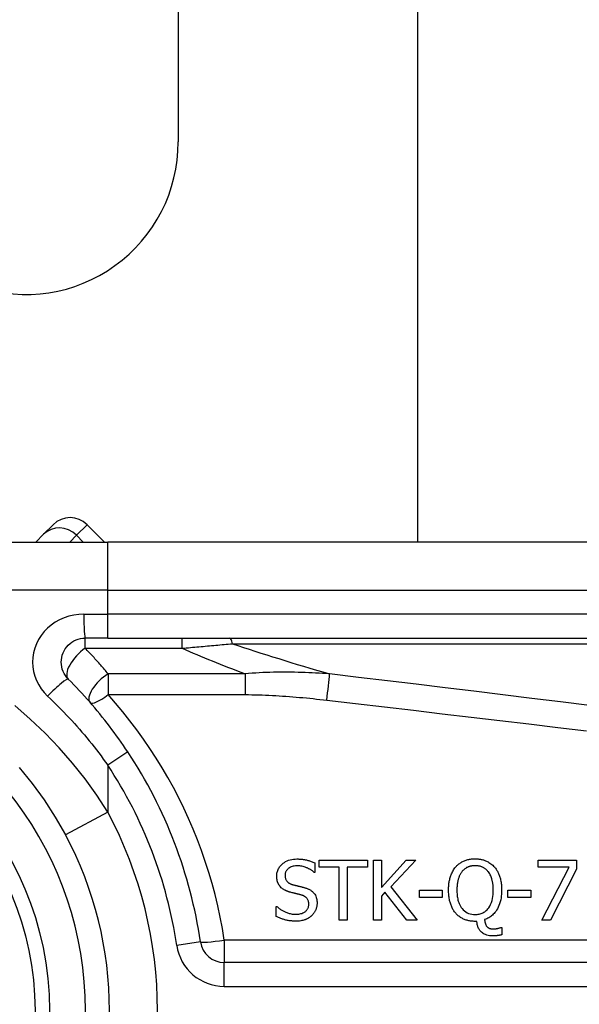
# Model space of a CAD drawing. Header units: inches. Extents: x 4 to 134, y 7 to 73.
# Tile 64 of 104: x 26.637 to 27.096, y 47.328 to 48.135. Entities that reach past the tile are written whole.
import ezdxf

# ---------------------------------------------------------------- set-up
doc = ezdxf.new("R2010")
doc.units = ezdxf.units.IN
doc.header["$MEASUREMENT"] = 0
doc.layers.add('Visible Edges(ANSI)', color=7, linetype='Continuous', lineweight=25)
doc.layers.add('Visible Tangent Edges(ANSI)', color=7, linetype='Continuous', lineweight=25)

msp = doc.modelspace()

# ---------------------------------------------------------------- linework, layer by layer
at = {"layer": 'Visible Edges(ANSI)'}
for p, q in [((26.96315, 47.70728), (26.96315, 50.75502)), ((26.76679, 49.38165), (26.76679, 48.03516)), ((26.65638, 47.71371), (26.66419, 47.72152)), ((26.70627, 47.70728), (26.69203, 47.72152)), ((26.47173, 47.70728), (26.70899, 47.70728)), ((26.65638, 47.71371), (26.64996, 47.70728)), ((27.35805, 47.70728), (26.70899, 47.70728)), ((26.70899, 47.62854), (26.69056, 47.62854)), ((26.70899, 47.62854), (27.35805, 47.62854)), ((26.87869, 47.44436), (26.87869, 47.43654)), ((26.88223, 47.44667), (26.9218, 47.44667)), ((26.88223, 47.44085), (26.88223, 47.44667)), ((26.89875, 47.44085), (26.88223, 47.44085)), ((26.89875, 47.39746), (26.89875, 47.44085)), ((26.9218, 47.44085), (26.90529, 47.44085)), ((26.90529, 47.44085), (26.90529, 47.39746)), ((26.9218, 47.44667), (26.9218, 47.44085)), ((26.92678, 47.39746), (26.92678, 47.44667)), ((26.92678, 47.44667), (26.93332, 47.44667)), ((26.93332, 47.44667), (26.93332, 47.42406)), ((26.93332, 47.42406), (26.9535, 47.44667)), ((26.96148, 47.44667), (26.9411, 47.4247)), ((26.9535, 47.44667), (26.96148, 47.44667)), ((27.0619, 47.44089), (27.0619, 47.44667)), ((27.0619, 47.44667), (27.09312, 47.44667)), ((27.0873, 47.44089), (27.0619, 47.44089)), ((27.06481, 47.39746), (27.0873, 47.44089)), ((27.09312, 47.44667), (27.09312, 47.43929)), ((26.87869, 47.43654), (26.87821, 47.43654)), ((27.09312, 47.43929), (27.07183, 47.39746)), ((26.9411, 47.4247), (26.96267, 47.39746)), ((26.93619, 47.42035), (26.93332, 47.41712)), ((26.93332, 47.41712), (26.93332, 47.39746)), ((26.95418, 47.39746), (26.93619, 47.42035)), ((26.96459, 47.416), (26.96459, 47.42199)), ((26.96459, 47.42199), (26.98321, 47.42199)), ((26.98321, 47.416), (26.96459, 47.416)), ((26.98321, 47.42199), (26.98321, 47.416)), ((27.03705, 47.416), (27.03705, 47.42199)), ((27.03705, 47.42199), (27.05568, 47.42199)), ((27.05568, 47.416), (27.03705, 47.416)), ((27.05568, 47.42199), (27.05568, 47.416)), ((26.84714, 47.40863), (26.84762, 47.40863)), ((26.84714, 47.40041), (26.84714, 47.40863)), ((26.90529, 47.39746), (26.89875, 47.39746)), ((26.93332, 47.39746), (26.92678, 47.39746)), ((26.96267, 47.39746), (26.95418, 47.39746)), ((27.01161, 47.39642), (27.01009, 47.39642)), ((27.07183, 47.39746), (27.06481, 47.39746)), ((27.03115, 47.39136), (27.03203, 47.39136)), ((27.03203, 47.39136), (27.03203, 47.38542)), ((27.45647, 47.36278), (26.80449, 47.36278))]:
    msp.add_line(p, q, dxfattribs=at)
at = {"layer": 'Visible Edges(ANSI)', "flags": 128}
for points in [[(26.67664, 47.59493), (26.67536, 47.59636), (26.67422, 47.59791), (26.67323, 47.59956), (26.67241, 47.60131), (26.67175, 47.60313), (26.67127, 47.605), (26.67098, 47.60691), (26.67087, 47.60884), (26.67097, 47.61077), (26.67126, 47.61269), (26.67173, 47.61456), (26.67239, 47.61639), (26.67322, 47.61814), (26.67421, 47.6198), (26.67536, 47.62136), (26.67664, 47.62278), (26.67807, 47.62407), (26.67962, 47.62522), (26.68127, 47.62621), (26.68301, 47.62704), (26.68483, 47.62769), (26.68671, 47.62816), (26.68863, 47.62845), (26.69056, 47.62854)], [(26.7254, 47.53527), (26.72362, 47.53794), (26.72181, 47.5406), (26.71997, 47.54325), (26.71812, 47.54588), (26.71624, 47.5485), (26.71434, 47.5511), (26.71242, 47.55369), (26.71047, 47.55626), (26.70851, 47.55881), (26.70652, 47.56135), (26.70451, 47.56387), (26.70248, 47.56637), (26.70043, 47.56886), (26.69837, 47.57133), (26.69628, 47.57378), (26.69417, 47.57621), (26.69204, 47.57862), (26.68989, 47.58101), (26.68773, 47.58338), (26.68555, 47.58573), (26.68335, 47.58806), (26.68113, 47.59038), (26.67889, 47.59267), (26.67664, 47.59493)], [(26.6364, 47.52239), (26.64696, 47.50946), (26.65685, 47.49595), (26.66598, 47.48193), (26.67428, 47.46745)], [(26.8475, 47.43347), (26.84752, 47.43427), (26.84759, 47.43507), (26.8477, 47.43586), (26.84786, 47.43663), (26.84806, 47.4374), (26.84832, 47.43816), (26.84863, 47.4389), (26.84899, 47.43962), (26.84939, 47.44031), (26.84983, 47.44097), (26.85032, 47.4416), (26.85084, 47.44221), (26.85141, 47.4428), (26.85207, 47.44342), (26.85286, 47.44407), (26.85376, 47.44472), (26.8548, 47.44536), (26.85598, 47.44595), (26.85726, 47.44646), (26.85857, 47.44687), (26.85992, 47.44718), (26.86129, 47.44739), (26.86267, 47.44751), (26.86405, 47.44755)], [(26.86449, 47.44189), (26.86363, 47.44187), (26.86278, 47.44181), (26.86193, 47.4417), (26.8611, 47.44154), (26.86027, 47.44132), (26.85947, 47.44105), (26.85872, 47.44072), (26.85806, 47.44038), (26.8575, 47.44002), (26.85701, 47.43966), (26.85661, 47.43932), (26.85627, 47.439), (26.85596, 47.43868), (26.85568, 47.43833), (26.85542, 47.43797), (26.85519, 47.43759), (26.85498, 47.4372), (26.8548, 47.43679), (26.85465, 47.43636), (26.85452, 47.43593), (26.85443, 47.43549), (26.85437, 47.43505), (26.85433, 47.4346), (26.85432, 47.43415)], [(26.86405, 47.44755), (26.86462, 47.44755), (26.86519, 47.44753), (26.86575, 47.44751), (26.86632, 47.44749), (26.86689, 47.44745), (26.86745, 47.4474), (26.86802, 47.44735), (26.86858, 47.44729), (26.86914, 47.44722), (26.86971, 47.44714), (26.87027, 47.44705), (26.87083, 47.44695), (26.87138, 47.44684), (26.87194, 47.44672), (26.87251, 47.44658), (26.87311, 47.44643), (26.87374, 47.44626), (26.8744, 47.44606), (26.87507, 47.44584), (26.87577, 47.4456), (26.87648, 47.44533), (26.8772, 47.44504), (26.87794, 47.44471), (26.87869, 47.44436)], [(26.87821, 47.43654), (26.87784, 47.43686), (26.87747, 47.43717), (26.87709, 47.43748), (26.8767, 47.43777), (26.8763, 47.43805), (26.8759, 47.43832), (26.87549, 47.43858), (26.87507, 47.43883), (26.87464, 47.43908), (26.87421, 47.43931), (26.87378, 47.43954), (26.87335, 47.43976), (26.87291, 47.43997), (26.87246, 47.44017), (26.87197, 47.44038), (26.87138, 47.44062), (26.87072, 47.44086), (26.86996, 47.4411), (26.86913, 47.44133), (26.86822, 47.44153), (26.8673, 47.44169), (26.86636, 47.4418), (26.86543, 47.44186), (26.86449, 47.44189)], [(26.98836, 47.42203), (26.98836, 47.42282), (26.98838, 47.42363), (26.98842, 47.42443), (26.98847, 47.42523), (26.98853, 47.42604), (26.98861, 47.42684), (26.98871, 47.42764), (26.98883, 47.42844), (26.98896, 47.42924), (26.98912, 47.43003), (26.98929, 47.43081), (26.98949, 47.43159), (26.98971, 47.43236), (26.98995, 47.43312), (26.99021, 47.43389), (26.99051, 47.43467), (26.99085, 47.43546), (26.99121, 47.43626), (26.99162, 47.43707), (26.99206, 47.43787), (26.99255, 47.43867), (26.99307, 47.43946), (26.99364, 47.44024), (26.99426, 47.44101)], [(26.99426, 47.44101), (26.99475, 47.44156), (26.99526, 47.44208), (26.99579, 47.44259), (26.99634, 47.44307), (26.9969, 47.44353), (26.99748, 47.44397), (26.99808, 47.44438), (26.9987, 47.44477), (26.99934, 47.44514), (26.99999, 47.44548), (27.00066, 47.4458), (27.00134, 47.4461), (27.00203, 47.44637), (27.00273, 47.44661), (27.00344, 47.44683), (27.00416, 47.44702), (27.00489, 47.44719), (27.00563, 47.44733), (27.00636, 47.44745), (27.00711, 47.44754), (27.00785, 47.44762), (27.0086, 47.44767), (27.00934, 47.4477), (27.01009, 47.44771)], [(27.01013, 47.44205), (27.00969, 47.44204), (27.00925, 47.44203), (27.00881, 47.442), (27.00837, 47.44196), (27.00793, 47.44192), (27.00749, 47.44186), (27.00705, 47.44178), (27.00662, 47.4417), (27.00619, 47.4416), (27.00577, 47.44149), (27.00535, 47.44137), (27.00493, 47.44122), (27.00452, 47.44107), (27.0041, 47.44089), (27.00365, 47.44068), (27.00317, 47.44043), (27.00267, 47.44014), (27.00215, 47.43979), (27.00161, 47.4394), (27.00108, 47.43895), (27.00057, 47.43849), (27.00009, 47.43799), (26.99964, 47.43748), (26.9992, 47.43694)], [(27.01009, 47.44771), (27.01073, 47.4477), (27.01136, 47.44768), (27.012, 47.44764), (27.01263, 47.44759), (27.01325, 47.44752), (27.01388, 47.44744), (27.0145, 47.44734), (27.01512, 47.44722), (27.01573, 47.44708), (27.01634, 47.44693), (27.01695, 47.44676), (27.01755, 47.44657), (27.01815, 47.44636), (27.01874, 47.44613), (27.01936, 47.44586), (27.02003, 47.44554), (27.02076, 47.44517), (27.02152, 47.44473), (27.02231, 47.44423), (27.0231, 47.44366), (27.02387, 47.44306), (27.0246, 47.44241), (27.0253, 47.44173), (27.02596, 47.44101)], [(27.02102, 47.43694), (27.0207, 47.43735), (27.02036, 47.43774), (27.02001, 47.43812), (27.01964, 47.43849), (27.01927, 47.43883), (27.01887, 47.43917), (27.01847, 47.43948), (27.01805, 47.43978), (27.01761, 47.44007), (27.01716, 47.44033), (27.0167, 47.44058), (27.01623, 47.44081), (27.01575, 47.44101), (27.01526, 47.4412), (27.01477, 47.44137), (27.01427, 47.44152), (27.01376, 47.44165), (27.01325, 47.44176), (27.01273, 47.44185), (27.01222, 47.44192), (27.0117, 47.44198), (27.01118, 47.44202), (27.01066, 47.44204), (27.01013, 47.44205)], [(27.02596, 47.44101), (27.02643, 47.44045), (27.02686, 47.43988), (27.02728, 47.4393), (27.02768, 47.4387), (27.02805, 47.43809), (27.02841, 47.43746), (27.02874, 47.43683), (27.02905, 47.43618), (27.02935, 47.43552), (27.02963, 47.43486), (27.02989, 47.43418), (27.03014, 47.43348), (27.03038, 47.43275), (27.03061, 47.43198), (27.03082, 47.43117), (27.03102, 47.43033), (27.03121, 47.42944), (27.03137, 47.42852), (27.03152, 47.42755), (27.03164, 47.42654), (27.03174, 47.42548), (27.03181, 47.42438), (27.03185, 47.42323), (27.03187, 47.42203)], [(26.85069, 47.42458), (26.85049, 47.4248), (26.85029, 47.42503), (26.85011, 47.42526), (26.84993, 47.4255), (26.84975, 47.42573), (26.84958, 47.42598), (26.84942, 47.42623), (26.84927, 47.42648), (26.84912, 47.42673), (26.84898, 47.42699), (26.84884, 47.42726), (26.84871, 47.42752), (26.84859, 47.42779), (26.84847, 47.42807), (26.84836, 47.42835), (26.84825, 47.42865), (26.84812, 47.42902), (26.84799, 47.42945), (26.84787, 47.42995), (26.84775, 47.43051), (26.84765, 47.43114), (26.84757, 47.43185), (26.84752, 47.43262), (26.8475, 47.43347)], [(26.85432, 47.43415), (26.85433, 47.43355), (26.85438, 47.43296), (26.85447, 47.43237), (26.8546, 47.43179), (26.85478, 47.43122), (26.855, 47.43067), (26.85525, 47.43019), (26.85552, 47.42977), (26.85579, 47.4294), (26.85607, 47.42908), (26.85634, 47.4288), (26.85663, 47.42854), (26.85692, 47.4283), (26.85723, 47.42807), (26.85755, 47.42785), (26.85788, 47.42765), (26.85821, 47.42746), (26.85856, 47.42729), (26.85891, 47.42713), (26.85927, 47.42698), (26.85963, 47.42684), (26.86, 47.42671), (26.86037, 47.4266), (26.86074, 47.42649)], [(26.9992, 47.43694), (26.9989, 47.43654), (26.99862, 47.43613), (26.99835, 47.4357), (26.99809, 47.43527), (26.99785, 47.43483), (26.99762, 47.43439), (26.9974, 47.43393), (26.99719, 47.43347), (26.997, 47.43301), (26.99682, 47.43254), (26.99666, 47.43206), (26.99649, 47.43158), (26.99633, 47.43105), (26.99617, 47.43047), (26.99602, 47.42986), (26.99586, 47.42919), (26.99572, 47.42848), (26.99559, 47.42772), (26.99548, 47.42691), (26.99537, 47.42604), (26.99529, 47.42512), (26.99523, 47.42415), (26.99519, 47.42312), (26.99518, 47.42203)], [(27.02505, 47.42203), (27.02504, 47.42258), (27.02503, 47.42313), (27.02502, 47.42368), (27.02499, 47.42424), (27.02496, 47.42479), (27.02492, 47.42535), (27.02486, 47.4259), (27.02481, 47.42646), (27.02474, 47.42701), (27.02466, 47.42756), (27.02457, 47.42811), (27.02447, 47.42866), (27.02436, 47.4292), (27.02424, 47.42974), (27.02411, 47.43027), (27.02396, 47.43081), (27.02378, 47.4314), (27.02356, 47.43207), (27.02329, 47.43281), (27.02297, 47.4336), (27.02258, 47.43442), (27.02213, 47.43527), (27.02161, 47.43611), (27.02102, 47.43694)], [(26.85882, 47.42023), (26.85854, 47.42031), (26.85825, 47.42039), (26.85796, 47.42047), (26.85768, 47.42056), (26.85739, 47.42065), (26.85711, 47.42075), (26.85682, 47.42084), (26.85654, 47.42095), (26.85626, 47.42105), (26.85598, 47.42116), (26.8557, 47.42127), (26.85542, 47.42139), (26.85515, 47.4215), (26.85488, 47.42163), (26.85461, 47.42175), (26.85434, 47.42189), (26.85406, 47.42203), (26.85371, 47.42222), (26.8533, 47.42246), (26.85284, 47.42276), (26.85234, 47.42311), (26.85181, 47.42353), (26.85125, 47.42402), (26.85069, 47.42458)], [(26.86074, 47.42649), (26.8612, 47.42637), (26.86165, 47.42625), (26.8621, 47.42614), (26.86255, 47.42602), (26.86299, 47.42591), (26.86344, 47.4258), (26.86387, 47.42569), (26.86431, 47.42558), (26.86474, 47.42548), (26.86517, 47.42537), (26.8656, 47.42527), (26.86602, 47.42517), (26.86644, 47.42507), (26.86686, 47.42496), (26.86727, 47.42486), (26.86768, 47.42476), (26.86809, 47.42465), (26.86849, 47.42455), (26.86889, 47.42445), (26.86928, 47.42434), (26.86967, 47.42423), (26.87006, 47.42412), (26.87045, 47.42401), (26.87083, 47.4239)], [(26.87083, 47.4239), (26.87135, 47.42373), (26.87188, 47.42355), (26.8724, 47.42336), (26.87291, 47.42315), (26.87342, 47.42292), (26.87392, 47.42268), (26.87441, 47.42242), (26.8749, 47.42215), (26.87537, 47.42186), (26.87582, 47.42155), (26.87626, 47.42122), (26.87672, 47.42084), (26.8772, 47.4204), (26.8777, 47.41988), (26.8782, 47.41927), (26.87869, 47.41858), (26.87916, 47.41779), (26.87956, 47.41695), (26.87989, 47.41609), (26.88016, 47.4152), (26.88036, 47.41428), (26.8805, 47.41336), (26.88057, 47.41243), (26.8806, 47.4115)], [(26.86772, 47.418), (26.86735, 47.4181), (26.867, 47.4182), (26.86667, 47.41829), (26.86636, 47.41837), (26.86606, 47.41845), (26.86577, 47.41852), (26.86549, 47.4186), (26.86521, 47.41867), (26.86493, 47.41873), (26.86465, 47.4188), (26.86436, 47.41887), (26.86407, 47.41894), (26.86376, 47.41902), (26.86344, 47.41909), (26.86311, 47.41917), (26.86275, 47.41926), (26.86237, 47.41935), (26.86197, 47.41945), (26.86153, 47.41956), (26.86107, 47.41967), (26.86057, 47.41979), (26.86003, 47.41993), (26.85945, 47.42007), (26.85882, 47.42023)], [(26.87378, 47.41046), (26.87376, 47.41108), (26.87371, 47.41169), (26.87362, 47.4123), (26.87348, 47.41291), (26.8733, 47.41349), (26.87306, 47.41405), (26.87281, 47.41454), (26.87254, 47.41496), (26.87226, 47.41532), (26.872, 47.41562), (26.87175, 47.41587), (26.87149, 47.41611), (26.87121, 47.41633), (26.87093, 47.41654), (26.87064, 47.41673), (26.87034, 47.41692), (26.87003, 47.41709), (26.86971, 47.41725), (26.86939, 47.4174), (26.86906, 47.41753), (26.86873, 47.41766), (26.86839, 47.41778), (26.86806, 47.4179), (26.86772, 47.418)], [(26.99422, 47.40312), (26.99372, 47.40372), (26.99326, 47.40433), (26.99281, 47.40496), (26.99239, 47.40561), (26.992, 47.40627), (26.99163, 47.40694), (26.99128, 47.40762), (26.99095, 47.40832), (26.99065, 47.40903), (26.99037, 47.40975), (26.9901, 47.41049), (26.98985, 47.41124), (26.98962, 47.41202), (26.98941, 47.41281), (26.98922, 47.41363), (26.98904, 47.41447), (26.98888, 47.41533), (26.98875, 47.41621), (26.98863, 47.41712), (26.98853, 47.41805), (26.98846, 47.41901), (26.9884, 47.41999), (26.98837, 47.42099), (26.98836, 47.42203)], [(26.99518, 47.42203), (26.99519, 47.42101), (26.99522, 47.41998), (26.99529, 47.41895), (26.99538, 47.41792), (26.9955, 47.41689), (26.99566, 47.41587), (26.99586, 47.41486), (26.99609, 47.41385), (26.99637, 47.41287), (26.99669, 47.4119), (26.99706, 47.41092), (26.99753, 47.40991), (26.99808, 47.40888), (26.99874, 47.40785), (26.99952, 47.40683), (27.00042, 47.40584), (27.00141, 47.40494), (27.00248, 47.40416), (27.00363, 47.40348), (27.00485, 47.40293), (27.00613, 47.40251), (27.00744, 47.40222), (27.00878, 47.40206), (27.01013, 47.40201)], [(27.01013, 47.40201), (27.01097, 47.40203), (27.01181, 47.40209), (27.01264, 47.40219), (27.01346, 47.40235), (27.01426, 47.40255), (27.01506, 47.4028), (27.01584, 47.40311), (27.0166, 47.40347), (27.01733, 47.40387), (27.01802, 47.40432), (27.01868, 47.40482), (27.01932, 47.40536), (27.01993, 47.40595), (27.02062, 47.4067), (27.02135, 47.40764), (27.02211, 47.4088), (27.02285, 47.41021), (27.02351, 47.41181), (27.02403, 47.41345), (27.02443, 47.41514), (27.02471, 47.41684), (27.02491, 47.41856), (27.02501, 47.4203), (27.02505, 47.42203)], [(27.03187, 47.42203), (27.03184, 47.42042), (27.03175, 47.41881), (27.03161, 47.4172), (27.03139, 47.4156), (27.0311, 47.41401), (27.03072, 47.41245), (27.03026, 47.4109), (27.02971, 47.4094), (27.02909, 47.408), (27.02844, 47.40674), (27.02775, 47.4056), (27.02706, 47.40459), (27.02636, 47.40369), (27.02568, 47.4029), (27.02503, 47.40221), (27.02435, 47.40156), (27.02364, 47.40095), (27.0229, 47.40038), (27.02212, 47.39985), (27.02132, 47.39936), (27.0205, 47.39891), (27.01966, 47.3985), (27.01879, 47.39814), (27.01791, 47.39782)], [(26.84762, 47.40863), (26.84809, 47.40819), (26.84857, 47.40778), (26.84906, 47.40737), (26.84956, 47.40699), (26.85007, 47.40661), (26.85059, 47.40625), (26.85111, 47.4059), (26.85165, 47.40557), (26.85219, 47.40525), (26.85275, 47.40495), (26.85331, 47.40466), (26.85388, 47.40438), (26.85446, 47.40412), (26.85506, 47.40387), (26.85568, 47.40363), (26.85634, 47.40339), (26.85704, 47.40316), (26.85778, 47.40295), (26.85855, 47.40275), (26.85935, 47.40258), (26.86018, 47.40244), (26.86103, 47.40234), (26.86191, 47.40227), (26.86281, 47.40225)], [(26.86281, 47.40225), (26.86371, 47.40226), (26.86461, 47.40231), (26.86551, 47.4024), (26.86641, 47.40254), (26.86729, 47.40273), (26.86815, 47.40298), (26.86895, 47.40328), (26.86965, 47.40361), (26.87025, 47.40396), (26.87076, 47.40431), (26.8712, 47.40466), (26.87157, 47.405), (26.87192, 47.40536), (26.87225, 47.40575), (26.87254, 47.40615), (26.87281, 47.40658), (26.87304, 47.40702), (26.87325, 47.40749), (26.87342, 47.40796), (26.87355, 47.40845), (26.87365, 47.40895), (26.87373, 47.40945), (26.87377, 47.40995), (26.87378, 47.41046)], [(26.8806, 47.4115), (26.88059, 47.41101), (26.88057, 47.41052), (26.88052, 47.41003), (26.88047, 47.40955), (26.88039, 47.40908), (26.8803, 47.4086), (26.8802, 47.40813), (26.88007, 47.40766), (26.87994, 47.40719), (26.87978, 47.40673), (26.87961, 47.40627), (26.87943, 47.40581), (26.87923, 47.40537), (26.87902, 47.40493), (26.8788, 47.4045), (26.87856, 47.40407), (26.87831, 47.40366), (26.87804, 47.40325), (26.87776, 47.40286), (26.87746, 47.40247), (26.87715, 47.4021), (26.87682, 47.40174), (26.87649, 47.40139), (26.87613, 47.40105)], [(26.86329, 47.39658), (26.8626, 47.39659), (26.8619, 47.3966), (26.8612, 47.39663), (26.86049, 47.39667), (26.85978, 47.39672), (26.85907, 47.39678), (26.85836, 47.39686), (26.85765, 47.39695), (26.85695, 47.39707), (26.85625, 47.39719), (26.85556, 47.39734), (26.85489, 47.39751), (26.85422, 47.39769), (26.85356, 47.39789), (26.8529, 47.3981), (26.85225, 47.39832), (26.8516, 47.39855), (26.85095, 47.39879), (26.8503, 47.39904), (26.84966, 47.39929), (26.84902, 47.39956), (26.84839, 47.39983), (26.84776, 47.40012), (26.84714, 47.40041)], [(26.87613, 47.40105), (26.87583, 47.40078), (26.87553, 47.40052), (26.87522, 47.40027), (26.87491, 47.40003), (26.87459, 47.39979), (26.87426, 47.39956), (26.87393, 47.39934), (26.8736, 47.39913), (26.87326, 47.39893), (26.87292, 47.39873), (26.87257, 47.39854), (26.87221, 47.39836), (26.87185, 47.39819), (26.87149, 47.39803), (26.87112, 47.39787), (26.87075, 47.39772), (26.8703, 47.39756), (26.86973, 47.39738), (26.86903, 47.39719), (26.86819, 47.397), (26.86721, 47.39684), (26.86607, 47.3967), (26.86477, 47.39661), (26.86329, 47.39658)], [(27.01009, 47.39642), (27.00935, 47.39643), (27.00861, 47.39646), (27.00787, 47.39651), (27.00713, 47.39658), (27.0064, 47.39667), (27.00567, 47.39679), (27.00495, 47.39693), (27.00423, 47.39709), (27.00352, 47.39727), (27.00281, 47.39749), (27.00211, 47.39772), (27.00142, 47.39799), (27.00073, 47.39828), (27.00006, 47.39859), (26.9994, 47.39894), (26.99875, 47.39931), (26.99812, 47.3997), (26.99751, 47.40012), (26.99691, 47.40057), (26.99633, 47.40103), (26.99577, 47.40152), (26.99524, 47.40204), (26.99472, 47.40257), (26.99422, 47.40312)], [(27.02437, 47.3845), (27.0232, 47.38453), (27.02204, 47.38465), (27.02089, 47.38484), (27.01977, 47.38513), (27.01867, 47.38553), (27.01767, 47.38599), (27.0168, 47.3865), (27.01606, 47.38702), (27.01544, 47.38753), (27.01493, 47.38801), (27.01448, 47.3885), (27.01406, 47.389), (27.01368, 47.38954), (27.01334, 47.39009), (27.01302, 47.39067), (27.01274, 47.39126), (27.0125, 47.39188), (27.01228, 47.39251), (27.0121, 47.39314), (27.01195, 47.39379), (27.01182, 47.39444), (27.01173, 47.3951), (27.01166, 47.39576), (27.01161, 47.39642)], [(27.01791, 47.39782), (27.01793, 47.39761), (27.01795, 47.39741), (27.01797, 47.3972), (27.018, 47.397), (27.01803, 47.39679), (27.01806, 47.39658), (27.01809, 47.39638), (27.01813, 47.39617), (27.01817, 47.39597), (27.01821, 47.39577), (27.01826, 47.39556), (27.0183, 47.39536), (27.01835, 47.39516), (27.01841, 47.39496), (27.01847, 47.39476), (27.01853, 47.39457), (27.0186, 47.39435), (27.01869, 47.3941), (27.01881, 47.3938), (27.01895, 47.39348), (27.01912, 47.39314), (27.01932, 47.39281), (27.01954, 47.39249), (27.01978, 47.3922)], [(27.01978, 47.3922), (27.01994, 47.39203), (27.0201, 47.39186), (27.02027, 47.39171), (27.02044, 47.39156), (27.02062, 47.39142), (27.0208, 47.39129), (27.02099, 47.39116), (27.02119, 47.39104), (27.02139, 47.39093), (27.02159, 47.39083), (27.02181, 47.39074), (27.02203, 47.39065), (27.02226, 47.39058), (27.02251, 47.39051), (27.02276, 47.39044), (27.02304, 47.39039), (27.02333, 47.39034), (27.02363, 47.3903), (27.02393, 47.39027), (27.02424, 47.39024), (27.02454, 47.39022), (27.02485, 47.39021), (27.02515, 47.3902), (27.02545, 47.3902)], [(27.03203, 47.38542), (27.03163, 47.38532), (27.03123, 47.38523), (27.03085, 47.38515), (27.03047, 47.38508), (27.0301, 47.38501), (27.02974, 47.38495), (27.02939, 47.38489), (27.02906, 47.38484), (27.02873, 47.3848), (27.02843, 47.38476), (27.02813, 47.38472), (27.02784, 47.38469), (27.02756, 47.38466), (27.02727, 47.38463), (27.02698, 47.3846), (27.02669, 47.38458), (27.0264, 47.38456), (27.02611, 47.38455), (27.02582, 47.38453), (27.02553, 47.38452), (27.02524, 47.38451), (27.02495, 47.3845), (27.02466, 47.3845), (27.02437, 47.3845)], [(27.02545, 47.3902), (27.02561, 47.3902), (27.02578, 47.39021), (27.02595, 47.39022), (27.02613, 47.39023), (27.0263, 47.39024), (27.02647, 47.39026), (27.02665, 47.39028), (27.02682, 47.3903), (27.02699, 47.39032), (27.02717, 47.39035), (27.02734, 47.39037), (27.02751, 47.3904), (27.02768, 47.39044), (27.02785, 47.39047), (27.02802, 47.3905), (27.02819, 47.39054), (27.02836, 47.39057), (27.02852, 47.39061), (27.02874, 47.39066), (27.02912, 47.39075), (27.0296, 47.39088), (27.03014, 47.39102), (27.03067, 47.39119), (27.03115, 47.39136)]]:
    msp.add_lwpolyline(points, dxfattribs=at)
at = {"layer": 'Visible Edges(ANSI)'}
msp.add_circle((26.40529, 47.32342), 0.25591, dxfattribs=at)
for centre, radius, start, end in [((26.64179, 48.03516), 0.125, 251.61906, 0), ((26.67811, 47.7076), 0.01969, 45, 135), ((26.40529, 47.32342), 0.38386, 8.41327, 33.49631), ((26.40529, 47.32342), 0.30512, 331.83282, 28.16718), ((26.80449, 47.38247), 0.01969, 188.41327, 270)]:
    msp.add_arc(centre, radius, start, end, dxfattribs=at)
at = {"layer": 'Visible Tangent Edges(ANSI)'}
for p, q in [((26.69203, 47.72152), (26.68335, 47.71284)), ((26.6778, 47.70728), (26.68335, 47.71284)), ((26.68335, 47.71284), (26.68891, 47.70728)), ((26.70899, 47.66791), (26.70899, 47.70728)), ((26.70899, 47.66791), (26.43783, 47.66791)), ((26.70899, 47.66791), (27.35805, 47.66791)), ((26.70899, 47.64823), (26.70899, 47.66791)), ((26.68933, 47.64823), (26.70899, 47.64823)), ((26.70899, 47.62854), (26.70899, 47.64823)), ((27.35805, 47.64823), (26.70899, 47.64823)), ((26.69056, 47.6202), (26.69056, 47.62854)), ((26.76991, 47.6202), (26.76991, 47.62854)), ((26.69056, 47.6202), (26.76991, 47.6202)), ((26.81123, 47.62395), (27.36037, 47.62395)), ((26.82153, 47.59932), (26.70933, 47.59932)), ((26.70933, 47.59932), (26.70933, 47.58222)), ((26.82153, 47.59932), (26.82153, 47.58222)), ((26.70933, 47.58222), (26.82153, 47.58222)), ((26.7254, 47.53527), (26.70899, 47.52441)), ((26.70899, 47.52441), (26.70899, 47.48604)), ((26.70899, 47.48604), (26.67428, 47.46745)), ((26.78502, 47.37959), (26.76555, 47.37671)), ((27.45647, 47.38108), (26.80449, 47.38108)), ((26.80449, 47.38108), (26.80449, 47.36278)), ((26.80449, 47.3431), (26.80449, 47.36278)), ((26.80449, 47.3431), (27.45647, 47.3431))]:
    msp.add_line(p, q, dxfattribs=at)
at = {"layer": 'Visible Tangent Edges(ANSI)', "flags": 128}
for points in [[(26.68933, 47.64823), (26.68521, 47.64804), (26.68112, 47.64747), (26.67712, 47.64653), (26.67324, 47.64522), (26.66952, 47.64356), (26.66599, 47.64158), (26.66269, 47.63929), (26.65965, 47.63671), (26.6569, 47.63385), (26.65446, 47.63075), (26.65235, 47.62742), (26.65058, 47.62392), (26.64917, 47.62027), (26.64815, 47.61652), (26.64753, 47.61269), (26.64734, 47.60882), (26.64756, 47.60496), (26.64819, 47.60114), (26.64922, 47.59739), (26.65061, 47.59376), (26.65237, 47.59027), (26.65447, 47.58695), (26.6569, 47.58386), (26.65964, 47.58101)], [(26.70933, 47.59932), (26.70857, 47.60022), (26.70781, 47.60112), (26.70705, 47.60201), (26.70628, 47.60291), (26.70551, 47.6038), (26.70474, 47.60469), (26.70397, 47.60557), (26.7032, 47.60645), (26.70242, 47.60733), (26.70165, 47.60821), (26.70087, 47.60908), (26.70009, 47.60996), (26.6993, 47.61083), (26.69852, 47.61169), (26.69773, 47.61255), (26.69694, 47.61341), (26.69615, 47.61427), (26.69536, 47.61513), (26.69456, 47.61598), (26.69376, 47.61683), (26.69297, 47.61768), (26.69216, 47.61852), (26.69136, 47.61936), (26.69056, 47.6202)], [(26.76991, 47.6202), (26.77164, 47.62036), (26.77337, 47.62052), (26.77511, 47.62069), (26.77684, 47.62085), (26.77857, 47.62101), (26.7803, 47.62117), (26.78203, 47.62133), (26.78376, 47.62148), (26.78549, 47.62164), (26.78722, 47.6218), (26.78894, 47.62196), (26.79067, 47.62212), (26.79239, 47.62227), (26.79412, 47.62243), (26.79584, 47.62258), (26.79756, 47.62274), (26.79927, 47.62289), (26.80099, 47.62304), (26.8027, 47.6232), (26.80441, 47.62335), (26.80612, 47.6235), (26.80783, 47.62365), (26.80953, 47.6238), (26.81123, 47.62395)], [(26.89084, 47.59923), (26.88799, 47.59942), (26.88514, 47.5996), (26.88228, 47.59976), (26.87942, 47.59991), (26.87656, 47.60005), (26.8737, 47.60018), (26.87083, 47.60029), (26.86796, 47.60038), (26.86509, 47.60046), (26.86221, 47.60052), (26.85933, 47.60057), (26.85644, 47.6006), (26.85356, 47.60061), (26.85066, 47.6006), (26.84777, 47.60058), (26.84487, 47.60053), (26.84196, 47.60046), (26.83906, 47.60037), (26.83615, 47.60026), (26.83323, 47.60012), (26.83031, 47.59996), (26.82739, 47.59977), (26.82446, 47.59956), (26.82153, 47.59932)], [(27.10385, 47.57336), (27.08018, 47.57627), (27.05652, 47.57917), (27.03285, 47.58206), (27.00918, 47.58494), (26.98551, 47.58782), (26.96185, 47.59068), (26.93818, 47.59354), (26.91451, 47.59639), (26.89084, 47.59923)], [(26.65964, 47.58101), (26.66192, 47.57886), (26.66418, 47.57669), (26.66643, 47.57449), (26.66865, 47.57228), (26.67086, 47.57005), (26.67305, 47.5678), (26.67523, 47.56553), (26.67738, 47.56324), (26.67951, 47.56094), (26.68163, 47.55861), (26.68372, 47.55627), (26.68579, 47.55392), (26.68785, 47.55154), (26.68988, 47.54915), (26.69189, 47.54674), (26.69388, 47.54432), (26.69585, 47.54188), (26.69779, 47.53943), (26.69972, 47.53696), (26.70162, 47.53447), (26.70349, 47.53198), (26.70535, 47.52947), (26.70718, 47.52694), (26.70899, 47.52441)], [(26.80449, 47.38108), (26.80295, 47.39047), (26.80118, 47.39981), (26.79918, 47.4091), (26.79695, 47.41833), (26.7945, 47.42749), (26.79183, 47.43658), (26.78894, 47.44559), (26.78583, 47.45452), (26.78251, 47.46336), (26.77898, 47.47211), (26.77525, 47.48075), (26.77131, 47.48929), (26.76717, 47.49772), (26.76283, 47.50604), (26.7583, 47.51424), (26.75357, 47.52232), (26.74866, 47.53027), (26.74357, 47.5381), (26.7383, 47.5458), (26.73284, 47.55336), (26.72722, 47.56079), (26.72142, 47.56808), (26.71546, 47.57522), (26.70933, 47.58222)], [(26.82153, 47.58222), (26.82433, 47.58221), (26.82713, 47.58217), (26.82993, 47.58212), (26.83273, 47.58205), (26.83553, 47.58197), (26.83833, 47.58186), (26.84112, 47.58174), (26.84392, 47.5816), (26.84671, 47.58145), (26.84951, 47.58128), (26.8523, 47.5811), (26.8551, 47.58091), (26.85789, 47.5807), (26.86068, 47.58048), (26.86347, 47.58025), (26.86625, 47.58001), (26.86904, 47.57976), (26.87183, 47.57949), (26.87461, 47.57922), (26.87739, 47.57893), (26.88017, 47.57864), (26.88296, 47.57834), (26.88574, 47.57803), (26.88851, 47.57771)], [(26.88851, 47.57771), (26.91218, 47.57495), (26.93585, 47.57217), (26.95952, 47.56939), (26.98319, 47.56661), (27.00686, 47.56381), (27.03053, 47.561), (27.05419, 47.55819), (27.07786, 47.55537), (27.10153, 47.55254)], [(26.70899, 47.48604), (26.7001, 47.49974), (26.69046, 47.51309), (26.68012, 47.52605), (26.66914, 47.53858), (26.65755, 47.55063), (26.64543, 47.56219), (26.63283, 47.57319)]]:
    msp.add_lwpolyline(points, dxfattribs=at)
at = {"layer": 'Visible Tangent Edges(ANSI)'}
msp.add_circle((26.40529, 47.32342), 0.24409, dxfattribs=at)
for centre, radius, start, end in [((26.40529, 47.32342), 0.28543, 212.8812, 147.1188), ((26.40529, 47.32342), 0.36417, 8.41327, 33.49631), ((26.40529, 47.32342), 0.34449, 331.83282, 28.16718), ((26.80449, 47.38247), 0.03937, 188.41327, 270)]:
    msp.add_arc(centre, radius, start, end, dxfattribs=at)
for centre, major_axis, ratio, start_param, end_param in [((26.6703, 47.69979), (-0.01392, 0.01392), 0.937622, 4.712389, 6.283185), ((26.69056, 47.64823), (0, -0.01969), 0.062411, 4.712389, 6.283185), ((26.80891, 47.60886), (0, 0.01969), 0.183721, 5.58589, 6.283185), ((26.69056, 47.60886), (-0.01392, -0.01392), 0.446023, 4.292626, 6.283185), ((30.31155, 47.32342), (-3.67247, 0.40075), 0.088107, 0.277502, 0.326292), ((30.32084, 47.38379), (-3.67256, 0.33874), 0.074886, 0.305987, 0.372439), ((26.66273, 47.58101), (0.01392, 0.01392), 0.111497, 0, 1.681769), ((26.70933, 47.58877), (-0.01483, -0.01294), 0.431187, 4.352465, 6.283185), ((26.88851, 47.58414), (-0.00234, -0.01955), 0.041071, 1.240547, 2.457785), ((26.70933, 47.58877), (-0.01483, -0.01294), 0.257129, 0, 1.350045), ((26.80449, 47.38247), (-0.01947, -0.00288), 0.069894, 0, 1.560459)]:
    msp.add_ellipse(centre, major_axis=major_axis, ratio=ratio, start_param=start_param, end_param=end_param, dxfattribs=at)

doc.saveas('drawing.dxf')
